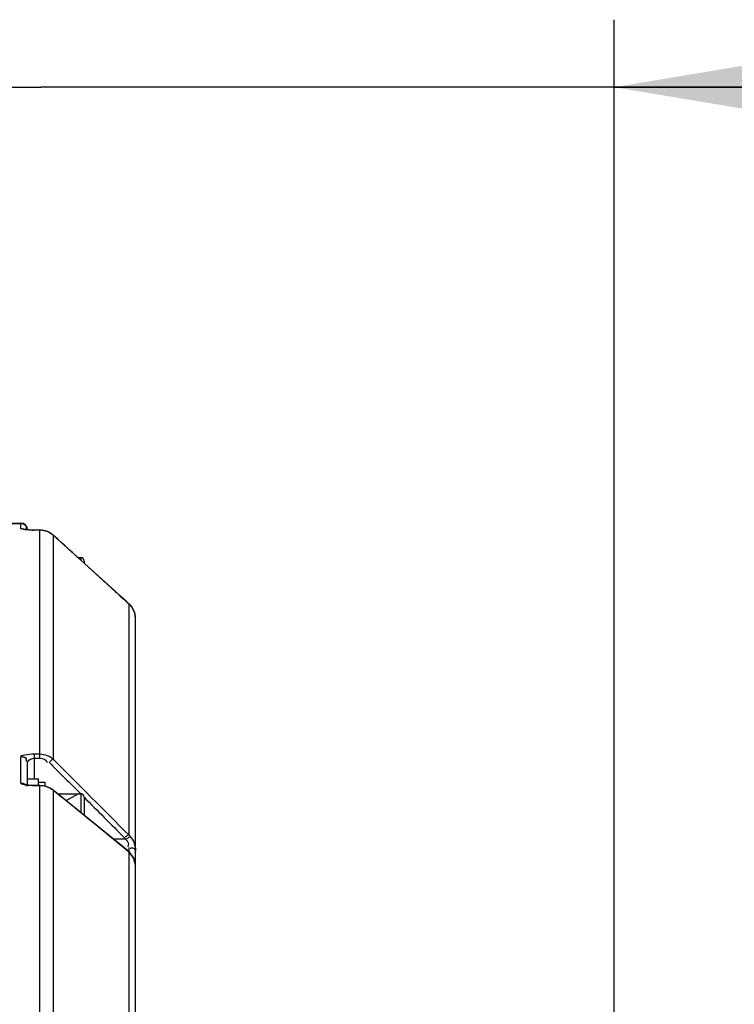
# Model space of a CAD drawing. Header units: millimetres. Extents: x 0 to 11890, y 0 to 8410.
# Tile 32 of 137: x 4410 to 4516, y 6724 to 6870. Entities that reach past the tile are written whole.
import ezdxf

# ---------------------------------------------------------------- set-up
doc = ezdxf.new("R2010")
doc.units = ezdxf.units.MM
doc.header["$LTSCALE"] = 653.95
doc.layers.get('0').update_dxf_attribs({"linetype": 'CONTINUOUS'})
for name, color, linetype in [('304105000070DXF_CONTINUOUS_LINE', 7, 'CONTINUOUS'), ('304106000010DXF_CONTINUOUS_LINE', 7, 'CONTINUOUS'), ('304107000008DXF_CONTINUOUS_LINE', 7, 'CONTINUOUS'), ('501023000065DXF_CONTINUOUS_LINE', 7, 'CONTINUOUS'), ('ZUIDAYUNDONGFANWEIDXF_DIMENSION', 7, 'CONTINUOUS')]:
    doc.layers.add(name, color=color, linetype=linetype)
doc.styles.get("Standard").update_dxf_attribs({"font": 'txt', "width": 0.7})
doc.dimstyles.new('DIMSTYLE_1', dxfattribs={"dimtxt": 120, "dimasz": 60, "dimexe": 1, "dimexo": 0, "dimgap": 3, "dimtad": 1, "dimdec": 0, "dimdsep": 46, "dimtxsty": 'Standard', "dimblk": '_FILLED', "dimblk1": '_FILLED', "dimblk2": '_FILLED', "dimcen": 0.09, "dimclrt": 5, "dimazin": 2, "dimtp": 0.5, "dimtm": 0.5, "dimtfac": 1, "dimtdec": 0, "dimtofl": 0, "dimtmove": 0, "dimatfit": 3, "dimldrblk": '_FILLED', "dimfxl": 0, "dimtolj": 1, "dimarcsym": 0})

# ---------------------------------------------------------------- blocks, each defined once
blk = doc.blocks.new('_FILLED')
at = {"color": 0, "linetype": 'ByBlock'}
blk.add_solid([(0, 0), (-1, 0.1667), (-1, -0.1667)], dxfattribs=at)
blk = doc.blocks.new('*D1')
at = {"layer": 'ZUIDAYUNDONGFANWEIDXF_DIMENSION', "color": 2, "linetype": 'Continuous'}
for p, q in [((4327.99, 6705.74), (4327.99, 6869.8)), ((4497.94, 6622.57), (4497.94, 6869.8)), ((4327.99, 6859.8), (4207.99, 6859.8)), ((4207.99, 6859.8), (4412.96, 6859.8)), ((4786.08, 6859.8), (4412.96, 6859.8)), ((4497.94, 6859.8), (4786.08, 6859.8))]:
    blk.add_line(p, q, dxfattribs=at)
at = {"layer": 'ZUIDAYUNDONGFANWEIDXF_DIMENSION', "color": 2, "linetype": 'Continuous', "xscale": 60, "yscale": 60, "zscale": 60}
blk.add_blockref('_FILLED', (4327.99, 6859.8), dxfattribs=at)
at = {"layer": 'ZUIDAYUNDONGFANWEIDXF_DIMENSION', "color": 2, "linetype": 'Continuous', "xscale": 60, "yscale": 60, "zscale": 60, "rotation": 180}
blk.add_blockref('_FILLED', (4497.94, 6859.8), dxfattribs=at)

msp = doc.modelspace()

# ---------------------------------------------------------------- linework, layer by layer
at = {"layer": '304105000070DXF_CONTINUOUS_LINE', "color": 7, "linetype": 'Continuous'}
for p, q in [((4413.591, 6756.735), (4412.591, 6756.735)), ((4413.591, 6756.189), (4413.591, 6756.735))]:
    msp.add_line(p, q, dxfattribs=at)
at = {"layer": '304106000010DXF_CONTINUOUS_LINE', "color": 7, "linetype": 'Continuous'}
for p, q in [((4412.591, 6757.235), (4410.991, 6757.235)), ((4412.591, 6756.29), (4412.591, 6757.235))]:
    msp.add_line(p, q, dxfattribs=at)
at = {"layer": '304107000008DXF_CONTINUOUS_LINE', "color": 7, "linetype": 'Continuous'}
for p, q in [((4404.991, 6795.206), (4409.991, 6795.206)), ((4410.451, 6794.257), (4410.423, 6794.263)), ((4410.991, 6794.206), (4410.991, 6794.193)), ((4412.818, 6794.158), (4411.991, 6794.158)), ((4423.951, 6785.085), (4414.848, 6793.374)), ((4426.991, 6744.85), (4426.991, 6781.103)), ((4410.991, 6756.358), (4410.991, 6759.598)), ((4412.816, 6756.29), (4411.991, 6756.29)), ((4425.979, 6746.506), (4414.804, 6755.598)), ((4426.211, 6746.295), (4425.979, 6746.506)), ((4426.991, 6624.054), (4426.991, 6744.468))]:
    msp.add_line(p, q, dxfattribs=at)
at = {"layer": '304107000008DXF_CONTINUOUS_LINE', "color": 9, "linetype": 'Continuous'}
for p, q in [((4404.991, 6795.138), (4409.991, 6795.138)), ((4409.991, 6794.386), (4409.991, 6795.206)), ((4411.991, 6794.151), (4411.991, 6794.158)), ((4412.818, 6794.151), (4411.991, 6794.151)), ((4412.816, 6760.343), (4412.818, 6794.151)), ((4412.818, 6794.151), (4412.818, 6794.158)), ((4414.853, 6793.364), (4414.848, 6793.374)), ((4414.851, 6760.149), (4414.853, 6793.364)), ((4423.956, 6785.076), (4423.951, 6785.085)), ((4426.026, 6783.219), (4426.009, 6783.239)), ((4426.026, 6748.948), (4426.026, 6783.219)), ((4409.991, 6756.688), (4409.991, 6760.583)), ((4411.991, 6760.986), (4411.991, 6757.235)), ((4411.991, 6760.986), (4412.816, 6760.986)), ((4411.991, 6760.343), (4412.816, 6760.343)), ((4411.991, 6756.273), (4411.991, 6756.29)), ((4412.816, 6756.273), (4411.991, 6756.273)), ((4412.816, 6756.273), (4412.816, 6756.29)), ((4412.818, 6720.816), (4412.816, 6756.273)), ((4414.851, 6755.545), (4414.804, 6755.598)), ((4414.853, 6720.04), (4414.851, 6755.545)), ((4425.543, 6748.341), (4423.724, 6748.341)), ((4426.026, 6746.454), (4425.972, 6746.498)), ((4426.026, 6746.454), (4425.972, 6746.498)), ((4426.026, 6746.454), (4425.979, 6746.506)), ((4425.991, 6747.115), (4425.991, 6746.506)), ((4426.026, 6709.626), (4426.026, 6746.454)), ((4426.104, 6746.385), (4426.026, 6746.454)), ((4426.253, 6746.239), (4426.211, 6746.295))]:
    msp.add_line(p, q, dxfattribs=at)
at = {"layer": '304107000008DXF_CONTINUOUS_LINE', "color": 7, "linetype": 'Continuous'}
for points in [[(4411.991, 6794.158), (4411.596, 6794.163), (4411.201, 6794.178), (4410.866, 6794.202), (4410.608, 6794.231), (4410.451, 6794.257)], [(4414.848, 6793.374), (4413.955, 6793.936), (4412.818, 6794.158)], [(4426.009, 6783.239), (4425.647, 6783.56), (4424.461, 6784.622), (4423.951, 6785.085)], [(4426.991, 6781.098), (4426.89, 6781.843), (4426.507, 6782.671), (4426.009, 6783.239)], [(4411.137, 6756.335), (4410.785, 6756.389), (4410.662, 6756.418)], [(4411.991, 6756.29), (4411.634, 6756.297), (4411.137, 6756.335)], [(4414.804, 6755.598), (4414.436, 6755.854), (4413.548, 6756.207), (4412.816, 6756.29)], [(4426.991, 6744.465), (4426.759, 6745.507), (4426.211, 6746.295)]]:
    msp.add_lwpolyline(points, dxfattribs=at)
at = {"layer": '304107000008DXF_CONTINUOUS_LINE', "color": 9, "linetype": 'Continuous'}
for points in [[(4426.026, 6748.948), (4426.128, 6748.844), (4426.226, 6748.734), (4426.318, 6748.62)], [(4425.347, 6748.567), (4425.416, 6748.495), (4425.481, 6748.42), (4425.543, 6748.341)], [(4426.253, 6746.239), (4426.18, 6746.313), (4426.104, 6746.385)]]:
    msp.add_lwpolyline(points, dxfattribs=at)
at = {"layer": '304107000008DXF_CONTINUOUS_LINE', "color": 7, "linetype": 'Continuous'}
msp.add_arc((4409.991, 6794.206), 1, 0, 90, dxfattribs=at)
at = {"layer": '304107000008DXF_CONTINUOUS_LINE', "color": 9, "linetype": 'Continuous'}
for centre, radius, start, end in [((4411.991, 6810.855), 16.704, 269.13225, 269.99891), ((4412.838, 6791.165), 2.981, 67.33825, 69.12761), ((4412.819, 6791.13), 3.021, 47.68919, 67.26648), ((4546.971, 6920.134), 182.684, 227.67179, 228.54395), ((4412.815, 6753.036), 3.237, 83.46564, 89.97393), ((4412.808, 6752.971), 3.302, 81.32965, 83.48485), ((4412.809, 6752.973), 3.3, 75.08466, 81.3349), ((4412.912, 6753.244), 3.01, 49.87706, 62.18911)]:
    msp.add_arc(centre, radius, start, end, dxfattribs=at)
for points in [[(4409.991, 6795.138), (4410.345, 6795.138), (4410.971, 6794.772), (4410.807, 6794.458)], [(4411.738, 6794.153), (4411.351, 6794.158), (4410.963, 6794.174), (4410.579, 6794.219)], [(4413.9, 6793.951), (4413.557, 6794.082), (4413.185, 6794.151), (4412.818, 6794.151)], [(4423.956, 6785.076), (4420.921, 6787.838), (4417.887, 6790.601), (4414.853, 6793.364)], [(4426.991, 6781.103), (4426.991, 6781.878), (4426.604, 6782.702), (4426.026, 6783.219)], [(4412.816, 6760.986), (4413.55, 6760.986), (4414.325, 6760.66), (4414.851, 6760.149)], [(4412.816, 6760.343), (4413.224, 6760.343), (4413.839, 6760.146), (4413.881, 6759.74)], [(4414.173, 6759.767), (4415.736, 6758.2), (4417.3, 6756.634), (4418.863, 6755.067)], [(4414.851, 6760.149), (4418.577, 6756.416), (4422.301, 6752.682), (4426.026, 6748.948)], [(4409.991, 6756.688), (4410.323, 6756.688), (4410.857, 6756.528), (4410.857, 6756.196)], [(4411.991, 6756.273), (4411.656, 6756.273), (4411.321, 6756.289), (4410.988, 6756.329)], [(4425.972, 6746.498), (4422.265, 6749.514), (4418.558, 6752.53), (4414.851, 6755.545)], [(4419.362, 6754.567), (4421.357, 6752.567), (4423.353, 6750.567), (4425.347, 6748.567)], [(4426.673, 6748.039), (4426.884, 6747.594), (4426.991, 6747.089), (4426.991, 6746.597)], [(4426.991, 6744.468), (4426.991, 6745.108), (4426.694, 6745.776), (4426.253, 6746.239)]]:
    msp.add_open_spline(points, degree=3, dxfattribs=at)
for points, knots in [([(4410.579, 6794.219), (4410.433, 6794.237), (4410.277, 6794.27), (4409.991, 6794.327), (4409.991, 6794.386)], [0, 0, 0, 0, 0.7127725, 1, 1, 1, 1]), ([(4409.991, 6794.386), (4410.076, 6794.386), (4410.252, 6794.366), (4410.423, 6794.316), (4410.508, 6794.281)], [0, 0, 0, 0, 0.4810915, 1, 1, 1, 1]), ([(4410.807, 6794.458), (4410.797, 6794.439), (4410.774, 6794.401), (4410.748, 6794.365), (4410.733, 6794.346)], [0, 0, 0, 0, 0.4751716, 1, 1, 1, 1]), ([(4409.991, 6760.583), (4409.991, 6760.778), (4410.975, 6760.924), (4411.496, 6760.986), (4411.991, 6760.986)], [0, 0, 0, 0, 0.2833398, 1, 1, 1, 1]), ([(4409.991, 6760.583), (4410.229, 6760.583), (4410.754, 6760.567), (4410.856, 6759.952), (4410.733, 6759.797)], [0, 0, 0, 0, 0.5465657, 1, 1, 1, 1]), ([(4410.991, 6759.598), (4410.991, 6759.678), (4411.072, 6760.128), (4411.63, 6760.343), (4411.991, 6760.343)], [0, 0, 0, 0, 0.1807976, 1, 1, 1, 1]), ([(4414.851, 6760.149), (4414.781, 6760.17), (4414.531, 6760.094), (4414.371, 6759.918), (4414.27, 6759.793)], [0, 0, 0, 0, 0.3133584, 1, 1, 1, 1]), ([(4410.049, 6756.59), (4410.032, 6756.604), (4410.004, 6756.632), (4409.991, 6756.671), (4409.991, 6756.688)], [0, 0, 0, 0, 0.5604673, 1, 1, 1, 1]), ([(4410.405, 6756.436), (4410.331, 6756.456), (4410.207, 6756.495), (4410.089, 6756.556), (4410.049, 6756.59)], [0, 0, 0, 0, 0.5915678, 1, 1, 1, 1]), ([(4410.988, 6756.329), (4410.881, 6756.342), (4410.685, 6756.371), (4410.492, 6756.412), (4410.405, 6756.436)], [0, 0, 0, 0, 0.5453612, 1, 1, 1, 1]), ([(4414.316, 6755.906), (4414.212, 6755.96), (4413.998, 6756.059), (4413.773, 6756.132), (4413.658, 6756.162)], [0, 0, 0, 0, 0.4960726, 1, 1, 1, 1]), ([(4426.026, 6748.948), (4425.955, 6748.969), (4425.706, 6748.894), (4425.546, 6748.718), (4425.445, 6748.592)], [0, 0, 0, 0, 0.3136805, 1, 1, 1, 1]), ([(4425.543, 6748.341), (4425.589, 6748.287), (4425.68, 6748.176), (4425.761, 6748.059), (4425.798, 6747.997)], [0, 0, 0, 0, 0.4981033, 1, 1, 1, 1]), ([(4426.318, 6748.62), (4426.25, 6748.661), (4425.973, 6748.636), (4425.78, 6748.472), (4425.66, 6748.354)], [0, 0, 0, 0, 0.3212233, 1, 1, 1, 1]), ([(4425.798, 6747.997), (4425.865, 6747.883), (4425.985, 6747.637), (4425.889, 6747.36), (4425.805, 6747.265)], [0, 0, 0, 0, 0.5099514, 1, 1, 1, 1]), ([(4426.318, 6748.62), (4426.388, 6748.53), (4426.517, 6748.342), (4426.625, 6748.142), (4426.673, 6748.039)], [0, 0, 0, 0, 0.5005789, 1, 1, 1, 1]), ([(4426.349, 6747.03), (4426.324, 6747.024), (4426.271, 6747.011), (4426.22, 6746.992), (4426.193, 6746.981)], [0, 0, 0, 0, 0.4795705, 1, 1, 1, 1]), ([(4426.601, 6747.035), (4426.562, 6747.042), (4426.477, 6747.05), (4426.393, 6747.039), (4426.349, 6747.03)], [0, 0, 0, 0, 0.4683701, 1, 1, 1, 1]), ([(4426.991, 6746.597), (4426.991, 6746.689), (4426.904, 6746.894), (4426.713, 6747.012), (4426.601, 6747.035)], [0, 0, 0, 0, 0.443384, 1, 1, 1, 1])]:
    msp.add_open_spline(points, degree=3, knots=knots, dxfattribs=at)
at = {"layer": '501023000065DXF_CONTINUOUS_LINE', "color": 7, "linetype": 'Continuous'}
for p, q in [((4418.448, 6790.095), (4418.891, 6790.095)), ((4419.391, 6789.595), (4419.391, 6789.237)), ((4415.422, 6755.095), (4418.891, 6755.095)), ((4419.391, 6754.595), (4419.391, 6751.867))]:
    msp.add_line(p, q, dxfattribs=at)
at = {"layer": '501023000065DXF_CONTINUOUS_LINE', "color": 2, "linetype": 'Continuous'}
for p, q in [((4418.46, 6790.084), (4418.479, 6790.095)), ((4416.691, 6754.063), (4418.479, 6755.095))]:
    msp.add_line(p, q, dxfattribs=at)
at = {"layer": '501023000065DXF_CONTINUOUS_LINE', "color": 9, "linetype": 'Continuous'}
for p, q in [((4418.891, 6790.095), (4418.891, 6789.692)), ((4418.891, 6755.095), (4418.891, 6752.273))]:
    msp.add_line(p, q, dxfattribs=at)
at = {"layer": '501023000065DXF_CONTINUOUS_LINE', "color": 7, "linetype": 'Continuous'}
for centre in [(4418.891, 6789.595), (4418.891, 6754.595)]:
    msp.add_arc(centre, 0.5, 0, 90, dxfattribs=at)

# ---------------------------------------------------------------- dimensions: what is measured, and where the dimension line sits
at = {"layer": 'ZUIDAYUNDONGFANWEIDXF_DIMENSION', "color": 2, "linetype": 'Continuous'}
dim = msp.add_linear_dim(base=(4327.991, 6859.803), p1=(4497.935, 6622.566), p2=(4327.991, 6705.735), angle=180, dimstyle='DIMSTYLE_1', dxfattribs=at)
dim.commit()
dim.dimension.update_dxf_attribs({"geometry": '*D1', "text_midpoint": (4534.08, 6859.803), "dimtype": 160})

doc.saveas('drawing.dxf')
